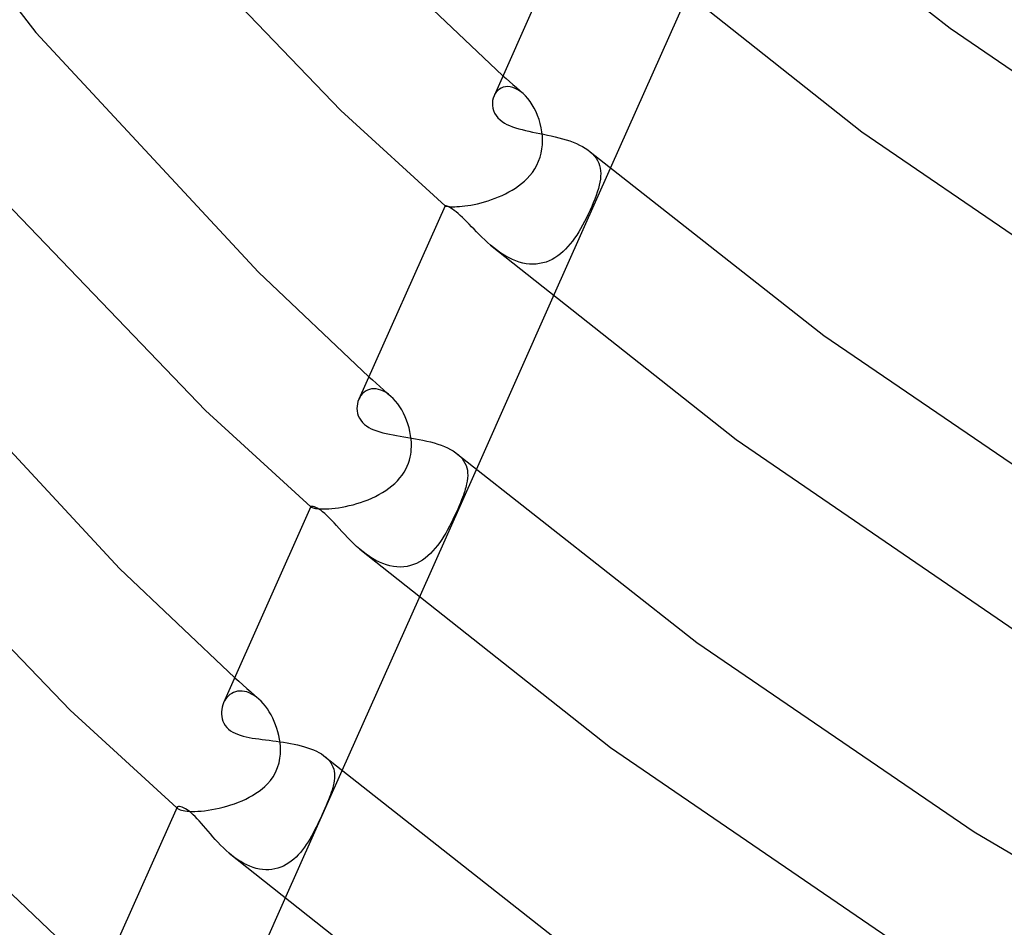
# Model space of a CAD drawing. Header units: millimetres. Extents: x -247 to 247, y -141 to 230.
# Tile 14 of 99: x -189 to -160, y -8 to 18. Entities that reach past the tile are written whole.
import ezdxf

# ---------------------------------------------------------------- set-up
doc = ezdxf.new("R2010")
doc.units = ezdxf.units.MM
doc.layers.add('HIDDEN', color=7, linetype='Continuous')
doc.layers.add('THICK', color=7, linetype='Continuous')

msp = doc.modelspace()

# ---------------------------------------------------------------- linework, layer by layer
at = {"layer": 'HIDDEN'}
for p, q in [((-174.334, 16.735), (-174.236, 16.647)), ((-174.236, 16.647), (-174.138, 16.559)), ((-174.138, 16.559), (-174.04, 16.471)), ((-174.533, 16.251), (-174.57, 16.198)), ((-174.49, 16.298), (-174.533, 16.251)), ((-174.441, 16.338), (-174.49, 16.298)), ((-174.386, 16.37), (-174.441, 16.338)), ((-174.327, 16.394), (-174.386, 16.37)), ((-174.262, 16.408), (-174.327, 16.394)), ((-174.194, 16.412), (-174.262, 16.408)), ((-174.122, 16.405), (-174.194, 16.412)), ((-174.047, 16.388), (-174.122, 16.405)), ((-173.971, 16.359), (-174.047, 16.388)), ((-174.04, 16.471), (-173.941, 16.383)), ((-173.895, 16.319), (-173.971, 16.359)), ((-173.941, 16.383), (-173.842, 16.295)), ((-173.817, 16.268), (-173.895, 16.319)), ((-173.842, 16.295), (-173.743, 16.208)), ((-173.742, 16.206), (-173.817, 16.268)), ((-174.57, 16.198), (-174.599, 16.14)), ((-173.669, 16.136), (-173.742, 16.206)), ((-173.6, 16.058), (-173.669, 16.136)), ((-173.533, 15.971), (-173.6, 16.058)), ((-173.471, 15.876), (-173.533, 15.971)), ((-173.413, 15.775), (-173.471, 15.876)), ((-173.36, 15.669), (-173.413, 15.775)), ((-173.313, 15.558), (-173.36, 15.669)), ((-173.271, 15.442), (-173.313, 15.558)), ((-173.236, 15.324), (-173.271, 15.442)), ((-173.208, 15.202), (-173.236, 15.324)), ((-173.187, 15.078), (-173.208, 15.202)), ((-173.174, 14.953), (-173.187, 15.078)), ((-173.169, 14.827), (-173.174, 14.953)), ((-173.173, 14.701), (-173.169, 14.827)), ((-173.208, 14.451), (-173.186, 14.575)), ((-173.186, 14.575), (-173.173, 14.701)), ((-173.283, 14.213), (-173.24, 14.33)), ((-173.24, 14.33), (-173.208, 14.451)), ((-171.761, 14.491), (-171.695, 14.43)), ((-171.695, 14.43), (-171.638, 14.367)), ((-171.638, 14.367), (-171.588, 14.301)), ((-171.588, 14.301), (-171.547, 14.232)), ((-171.547, 14.232), (-171.513, 14.16)), ((-173.466, 13.886), (-173.397, 13.988)), ((-173.397, 13.988), (-173.335, 14.098)), ((-173.335, 14.098), (-173.283, 14.213)), ((-171.175, 13.998), (-172.865, 10.205)), ((-171.513, 14.16), (-171.488, 14.087)), ((-171.488, 14.087), (-171.47, 14.011)), ((-171.47, 14.011), (-171.458, 13.933)), ((-171.458, 13.933), (-171.454, 13.853)), ((-173.704, 13.626), (-173.621, 13.705)), ((-173.621, 13.705), (-173.541, 13.792)), ((-173.541, 13.792), (-173.466, 13.886)), ((-171.464, 13.685), (-171.478, 13.598)), ((-171.456, 13.77), (-171.464, 13.685)), ((-171.454, 13.853), (-171.456, 13.77)), ((-174.16, 13.308), (-174.063, 13.364)), ((-174.063, 13.364), (-173.968, 13.423)), ((-173.968, 13.423), (-173.877, 13.486)), ((-173.877, 13.486), (-173.79, 13.553)), ((-173.79, 13.553), (-173.704, 13.626)), ((-171.524, 13.407), (-171.555, 13.307)), ((-171.498, 13.504), (-171.524, 13.407)), ((-171.478, 13.598), (-171.498, 13.504)), ((-174.775, 13.048), (-174.671, 13.083)), ((-174.671, 13.083), (-174.567, 13.121)), ((-174.567, 13.121), (-174.464, 13.163)), ((-174.464, 13.163), (-174.361, 13.208)), ((-174.361, 13.208), (-174.26, 13.256)), ((-174.26, 13.256), (-174.16, 13.308)), ((-171.629, 13.098), (-171.672, 12.991)), ((-171.59, 13.204), (-171.629, 13.098)), ((-171.555, 13.307), (-171.59, 13.204)), ((-176.042, 12.902), (-176.042, 12.902)), ((-176.042, 12.902), (-176.042, 12.902)), ((-176.042, 12.902), (-176.042, 12.902)), ((-176.042, 12.902), (-176.042, 12.901)), ((-176.042, 12.902), (-176.042, 12.902)), ((-176.042, 12.902), (-176.042, 12.901)), ((-176.042, 12.901), (-176.042, 12.901)), ((-176.042, 12.901), (-176.042, 12.901)), ((-176.042, 12.901), (-176.036, 12.898)), ((-176.042, 12.901), (-176.042, 12.901)), ((-176.042, 12.901), (-176.042, 12.901)), ((-176.042, 12.901), (-176.042, 12.901)), ((-176.042, 12.901), (-176.042, 12.901)), ((-176.036, 12.898), (-176.024, 12.894)), ((-176.024, 12.894), (-176.005, 12.89)), ((-176.005, 12.89), (-175.981, 12.885)), ((-175.981, 12.885), (-175.949, 12.881)), ((-175.949, 12.881), (-175.911, 12.877)), ((-175.911, 12.877), (-175.866, 12.874)), ((-175.866, 12.874), (-175.814, 12.873)), ((-175.814, 12.873), (-175.755, 12.873)), ((-175.755, 12.873), (-175.69, 12.875)), ((-175.69, 12.875), (-175.619, 12.879)), ((-175.619, 12.879), (-175.541, 12.886)), ((-175.541, 12.886), (-175.457, 12.896)), ((-175.457, 12.896), (-175.37, 12.908)), ((-175.37, 12.908), (-175.278, 12.923)), ((-175.278, 12.923), (-175.182, 12.942)), ((-175.182, 12.942), (-175.083, 12.963)), ((-175.083, 12.963), (-174.982, 12.988)), ((-174.982, 12.988), (-174.879, 13.017)), ((-174.879, 13.017), (-174.775, 13.048)), ((-171.769, 12.769), (-171.822, 12.655)), ((-171.719, 12.881), (-171.769, 12.769)), ((-171.672, 12.991), (-171.719, 12.881)), ((-171.877, 12.542), (-171.932, 12.433)), ((-171.822, 12.655), (-171.877, 12.542)), ((-172.046, 12.226), (-172.103, 12.13)), ((-171.989, 12.328), (-172.046, 12.226)), ((-171.932, 12.433), (-171.989, 12.328)), ((-172.223, 11.947), (-172.286, 11.86)), ((-172.162, 12.037), (-172.223, 11.947)), ((-172.103, 12.13), (-172.162, 12.037)), ((-174.615, 11.668), (-174.701, 11.74)), ((-174.526, 11.6), (-174.615, 11.668)), ((-172.491, 11.622), (-172.564, 11.551)), ((-172.42, 11.697), (-172.491, 11.622)), ((-172.352, 11.777), (-172.42, 11.697)), ((-172.286, 11.86), (-172.352, 11.777)), ((-174.436, 11.534), (-174.526, 11.6)), ((-174.344, 11.473), (-174.436, 11.534)), ((-174.249, 11.415), (-174.344, 11.473)), ((-174.152, 11.363), (-174.249, 11.415)), ((-174.054, 11.316), (-174.152, 11.363)), ((-172.887, 11.321), (-172.975, 11.279)), ((-172.802, 11.37), (-172.887, 11.321)), ((-172.72, 11.424), (-172.802, 11.37)), ((-172.641, 11.485), (-172.72, 11.424)), ((-172.564, 11.551), (-172.641, 11.485)), ((-173.954, 11.275), (-174.054, 11.316)), ((-173.854, 11.241), (-173.954, 11.275)), ((-173.754, 11.214), (-173.854, 11.241)), ((-173.652, 11.195), (-173.754, 11.214)), ((-173.551, 11.183), (-173.652, 11.195)), ((-173.45, 11.179), (-173.551, 11.183)), ((-173.352, 11.183), (-173.45, 11.179)), ((-173.255, 11.196), (-173.352, 11.183)), ((-173.159, 11.216), (-173.255, 11.196)), ((-173.065, 11.244), (-173.159, 11.216)), ((-172.975, 11.279), (-173.065, 11.244)), ((-178.287, 7.865), (-178.179, 7.769)), ((-178.179, 7.769), (-178.072, 7.672)), ((-178.072, 7.672), (-177.964, 7.576)), ((-177.964, 7.576), (-177.856, 7.48)), ((-178.555, 7.256), (-178.583, 7.199)), ((-178.52, 7.309), (-178.555, 7.256)), ((-178.48, 7.358), (-178.52, 7.309)), ((-178.435, 7.4), (-178.48, 7.358)), ((-178.385, 7.437), (-178.435, 7.4)), ((-178.33, 7.467), (-178.385, 7.437)), ((-178.272, 7.489), (-178.33, 7.467)), ((-178.209, 7.503), (-178.272, 7.489)), ((-178.142, 7.508), (-178.209, 7.503)), ((-178.073, 7.504), (-178.142, 7.508)), ((-178.002, 7.491), (-178.073, 7.504)), ((-177.93, 7.469), (-178.002, 7.491)), ((-177.856, 7.436), (-177.93, 7.469)), ((-177.856, 7.48), (-177.748, 7.383)), ((-177.782, 7.395), (-177.856, 7.436)), ((-177.709, 7.345), (-177.782, 7.395)), ((-177.748, 7.383), (-177.639, 7.287)), ((-177.638, 7.286), (-177.709, 7.345)), ((-177.568, 7.219), (-177.638, 7.286)), ((-177.501, 7.145), (-177.568, 7.219)), ((-177.436, 7.064), (-177.501, 7.145)), ((-177.376, 6.977), (-177.436, 7.064)), ((-177.319, 6.884), (-177.376, 6.977)), ((-177.266, 6.787), (-177.319, 6.884)), ((-177.218, 6.686), (-177.266, 6.787)), ((-177.175, 6.58), (-177.218, 6.686)), ((-177.136, 6.472), (-177.175, 6.58)), ((-177.104, 6.361), (-177.136, 6.472)), ((-177.077, 6.248), (-177.104, 6.361)), ((-177.056, 6.133), (-177.077, 6.248)), ((-177.047, 6.067), (-177.056, 6.133)), ((-177.04, 6), (-177.047, 6.067)), ((-177.035, 5.933), (-177.04, 6)), ((-177.033, 5.867), (-177.035, 5.933)), ((-177.034, 5.8), (-177.033, 5.867)), ((-177.07, 5.491), (-177.054, 5.575)), ((-177.054, 5.575), (-177.043, 5.654)), ((-177.043, 5.654), (-177.037, 5.729)), ((-177.037, 5.729), (-177.034, 5.8)), ((-175.66, 5.573), (-175.596, 5.514)), ((-175.596, 5.514), (-175.541, 5.452)), ((-177.199, 5.135), (-177.156, 5.224)), ((-177.156, 5.224), (-177.12, 5.315)), ((-177.12, 5.315), (-177.092, 5.404)), ((-177.092, 5.404), (-177.07, 5.491)), ((-175.541, 5.452), (-175.494, 5.388)), ((-175.494, 5.388), (-175.455, 5.321)), ((-175.455, 5.321), (-175.424, 5.251)), ((-175.424, 5.251), (-175.401, 5.18)), ((-177.37, 4.88), (-177.306, 4.963)), ((-177.306, 4.963), (-177.249, 5.048)), ((-177.249, 5.048), (-177.199, 5.135)), ((-175.128, 5.125), (-176.819, 1.331)), ((-175.401, 5.18), (-175.385, 5.106)), ((-175.385, 5.106), (-175.376, 5.03)), ((-175.374, 4.951), (-175.379, 4.871)), ((-175.376, 5.03), (-175.374, 4.951)), ((-177.696, 4.577), (-177.606, 4.647)), ((-177.606, 4.647), (-177.521, 4.721)), ((-177.521, 4.721), (-177.441, 4.799)), ((-177.441, 4.799), (-177.37, 4.88)), ((-175.417, 4.653), (-175.43, 4.601)), ((-175.405, 4.703), (-175.417, 4.653)), ((-175.389, 4.788), (-175.405, 4.703)), ((-175.379, 4.871), (-175.389, 4.788)), ((-178.095, 4.337), (-177.99, 4.391)), ((-177.99, 4.391), (-177.889, 4.449)), ((-177.889, 4.449), (-177.79, 4.511)), ((-177.79, 4.511), (-177.696, 4.577)), ((-175.502, 4.377), (-175.527, 4.308)), ((-175.48, 4.439), (-175.502, 4.377)), ((-175.461, 4.495), (-175.48, 4.439)), ((-175.445, 4.548), (-175.461, 4.495)), ((-175.43, 4.601), (-175.445, 4.548)), ((-178.973, 4.041), (-178.865, 4.065)), ((-178.865, 4.065), (-178.754, 4.093)), ((-178.754, 4.093), (-178.643, 4.125)), ((-178.643, 4.125), (-178.532, 4.16)), ((-178.532, 4.16), (-178.421, 4.199)), ((-178.421, 4.199), (-178.311, 4.241)), ((-178.311, 4.241), (-178.202, 4.287)), ((-178.202, 4.287), (-178.095, 4.337)), ((-175.59, 4.149), (-175.628, 4.059)), ((-175.557, 4.232), (-175.59, 4.149)), ((-175.527, 4.308), (-175.557, 4.232)), ((-179.995, 4.031), (-179.994, 4.03)), ((-179.994, 4.03), (-179.992, 4.029)), ((-179.992, 4.037), (-179.993, 4.035)), ((-179.993, 4.035), (-179.993, 4.033)), ((-179.993, 4.033), (-179.993, 4.031)), ((-179.993, 4.031), (-179.991, 4.029)), ((-179.992, 4.029), (-179.991, 4.028)), ((-179.991, 4.029), (-179.99, 4.027)), ((-179.991, 4.028), (-179.99, 4.027)), ((-179.99, 4.027), (-179.987, 4.024)), ((-179.99, 4.027), (-179.988, 4.025)), ((-179.988, 4.025), (-179.987, 4.024)), ((-179.987, 4.024), (-179.975, 4.016)), ((-179.975, 4.016), (-179.956, 4.008)), ((-179.956, 4.008), (-179.931, 3.999)), ((-179.931, 3.999), (-179.898, 3.991)), ((-179.898, 3.991), (-179.858, 3.983)), ((-179.858, 3.983), (-179.81, 3.976)), ((-179.81, 3.976), (-179.755, 3.971)), ((-179.755, 3.971), (-179.692, 3.968)), ((-179.692, 3.968), (-179.623, 3.967)), ((-179.623, 3.967), (-179.546, 3.968)), ((-179.546, 3.968), (-179.464, 3.972)), ((-179.464, 3.972), (-179.375, 3.979)), ((-179.375, 3.979), (-179.28, 3.99)), ((-179.28, 3.99), (-179.181, 4.003)), ((-179.181, 4.003), (-179.078, 4.02)), ((-179.078, 4.02), (-178.973, 4.041)), ((-175.715, 3.862), (-175.762, 3.76)), ((-175.67, 3.963), (-175.715, 3.862)), ((-175.628, 4.059), (-175.67, 3.963)), ((-175.86, 3.557), (-175.912, 3.457)), ((-175.81, 3.659), (-175.86, 3.557)), ((-175.762, 3.76), (-175.81, 3.659)), ((-176.021, 3.258), (-176.079, 3.162)), ((-175.966, 3.357), (-176.021, 3.258)), ((-175.912, 3.457), (-175.966, 3.357)), ((-176.2, 2.978), (-176.264, 2.891)), ((-176.138, 3.069), (-176.2, 2.978)), ((-176.079, 3.162), (-176.138, 3.069)), ((-178.46, 2.706), (-178.55, 2.78)), ((-178.368, 2.635), (-178.46, 2.706)), ((-178.273, 2.568), (-178.368, 2.635)), ((-176.472, 2.655), (-176.547, 2.585)), ((-176.4, 2.729), (-176.472, 2.655)), ((-176.331, 2.808), (-176.4, 2.729)), ((-176.264, 2.891), (-176.331, 2.808)), ((-178.176, 2.506), (-178.273, 2.568)), ((-178.077, 2.45), (-178.176, 2.506)), ((-177.977, 2.4), (-178.077, 2.45)), ((-177.875, 2.356), (-177.977, 2.4)), ((-177.771, 2.319), (-177.875, 2.356)), ((-176.971, 2.328), (-177.064, 2.297)), ((-176.88, 2.365), (-176.971, 2.328)), ((-176.792, 2.411), (-176.88, 2.365)), ((-176.707, 2.463), (-176.792, 2.411)), ((-176.626, 2.521), (-176.707, 2.463)), ((-176.547, 2.585), (-176.626, 2.521)), ((-177.668, 2.291), (-177.771, 2.319)), ((-177.565, 2.271), (-177.668, 2.291)), ((-177.462, 2.259), (-177.565, 2.271)), ((-177.36, 2.256), (-177.462, 2.259)), ((-177.259, 2.261), (-177.36, 2.256)), ((-177.16, 2.275), (-177.259, 2.261)), ((-177.064, 2.297), (-177.16, 2.275)), ((-182.239, -1.005), (-182.122, -1.11)), ((-182.122, -1.11), (-182.005, -1.215)), ((-182.276, -1.44), (-182.33, -1.468)), ((-182.218, -1.419), (-182.276, -1.44)), ((-182.157, -1.405), (-182.218, -1.419)), ((-182.093, -1.398), (-182.157, -1.405)), ((-182.026, -1.399), (-182.093, -1.398)), ((-181.957, -1.409), (-182.026, -1.399)), ((-182.005, -1.215), (-181.887, -1.32)), ((-181.887, -1.426), (-181.957, -1.409)), ((-181.887, -1.32), (-181.769, -1.425)), ((-181.816, -1.452), (-181.887, -1.426)), ((-181.769, -1.425), (-181.651, -1.53)), ((-182.541, -1.689), (-182.569, -1.745)), ((-182.508, -1.635), (-182.541, -1.689)), ((-182.47, -1.586), (-182.508, -1.635)), ((-182.428, -1.541), (-182.47, -1.586)), ((-182.381, -1.502), (-182.428, -1.541)), ((-182.33, -1.468), (-182.381, -1.502)), ((-181.744, -1.486), (-181.816, -1.452)), ((-181.672, -1.529), (-181.744, -1.486)), ((-181.601, -1.579), (-181.672, -1.529)), ((-181.651, -1.53), (-181.533, -1.635)), ((-181.532, -1.636), (-181.601, -1.579)), ((-181.465, -1.7), (-181.532, -1.636)), ((-181.4, -1.769), (-181.465, -1.7)), ((-181.338, -1.845), (-181.4, -1.769)), ((-181.278, -1.927), (-181.338, -1.845)), ((-181.222, -2.013), (-181.278, -1.927)), ((-181.169, -2.103), (-181.222, -2.013)), ((-181.121, -2.197), (-181.169, -2.103)), ((-181.076, -2.294), (-181.121, -2.197)), ((-181.035, -2.394), (-181.076, -2.294)), ((-180.999, -2.497), (-181.035, -2.394)), ((-180.968, -2.601), (-180.999, -2.497)), ((-180.942, -2.708), (-180.968, -2.601)), ((-180.921, -2.815), (-180.942, -2.708)), ((-180.905, -2.924), (-180.921, -2.815)), ((-180.896, -3.034), (-180.905, -2.924)), ((-180.893, -3.143), (-180.896, -3.034)), ((-180.896, -3.254), (-180.893, -3.143)), ((-180.935, -3.51), (-180.909, -3.376)), ((-180.909, -3.376), (-180.896, -3.254)), ((-179.56, -3.344), (-179.502, -3.397)), ((-179.502, -3.397), (-179.452, -3.453)), ((-179.452, -3.453), (-179.409, -3.511)), ((-181.04, -3.796), (-180.978, -3.652)), ((-180.978, -3.652), (-180.935, -3.51)), ((-179.082, -3.747), (-180.773, -7.542)), ((-179.409, -3.511), (-179.374, -3.571)), ((-179.374, -3.571), (-179.345, -3.633)), ((-179.345, -3.633), (-179.324, -3.696)), ((-179.324, -3.696), (-179.309, -3.762)), ((-179.309, -3.762), (-179.3, -3.829)), ((-181.273, -4.128), (-181.191, -4.034)), ((-181.191, -4.034), (-181.112, -3.924)), ((-181.112, -3.924), (-181.04, -3.796)), ((-179.307, -4.04), (-179.319, -4.113)), ((-179.299, -3.968), (-179.307, -4.04)), ((-179.3, -3.829), (-179.297, -3.898)), ((-179.297, -3.898), (-179.299, -3.968)), ((-181.616, -4.411), (-181.523, -4.347)), ((-181.523, -4.347), (-181.435, -4.279)), ((-181.435, -4.279), (-181.352, -4.207)), ((-181.352, -4.207), (-181.273, -4.128)), ((-179.372, -4.315), (-179.394, -4.383)), ((-179.352, -4.25), (-179.372, -4.315)), ((-179.335, -4.187), (-179.352, -4.25)), ((-179.319, -4.113), (-179.335, -4.187)), ((-182.134, -4.675), (-182.025, -4.63)), ((-182.025, -4.63), (-181.918, -4.581)), ((-181.918, -4.581), (-181.813, -4.528)), ((-181.813, -4.528), (-181.713, -4.472)), ((-181.713, -4.472), (-181.616, -4.411)), ((-179.478, -4.607), (-179.512, -4.689)), ((-179.447, -4.529), (-179.478, -4.607)), ((-179.419, -4.454), (-179.447, -4.529)), ((-179.394, -4.383), (-179.419, -4.454)), ((-183.948, -4.839), (-183.944, -4.842)), ((-183.944, -4.842), (-183.941, -4.845)), ((-183.94, -4.823), (-183.942, -4.828)), ((-183.942, -4.828), (-183.942, -4.833)), ((-183.942, -4.833), (-183.941, -4.839)), ((-183.941, -4.839), (-183.938, -4.845)), ((-183.941, -4.845), (-183.937, -4.848)), ((-183.938, -4.845), (-183.933, -4.851)), ((-183.937, -4.848), (-183.934, -4.852)), ((-183.934, -4.852), (-183.93, -4.855)), ((-183.933, -4.851), (-183.927, -4.857)), ((-183.93, -4.855), (-183.927, -4.858)), ((-183.927, -4.857), (-183.909, -4.87)), ((-183.909, -4.87), (-183.884, -4.883)), ((-183.884, -4.883), (-183.851, -4.896)), ((-183.851, -4.896), (-183.812, -4.908)), ((-183.812, -4.908), (-183.764, -4.919)), ((-183.764, -4.919), (-183.709, -4.928)), ((-183.709, -4.928), (-183.646, -4.935)), ((-183.229, -4.933), (-183.128, -4.924)), ((-183.128, -4.924), (-183.024, -4.91)), ((-183.024, -4.91), (-182.917, -4.893)), ((-182.917, -4.893), (-182.807, -4.873)), ((-182.807, -4.873), (-182.695, -4.849)), ((-182.695, -4.849), (-182.583, -4.821)), ((-182.583, -4.821), (-182.47, -4.79)), ((-182.47, -4.79), (-182.357, -4.756)), ((-182.357, -4.756), (-182.245, -4.717)), ((-182.245, -4.717), (-182.134, -4.675)), ((-179.586, -4.862), (-179.625, -4.95)), ((-179.548, -4.774), (-179.586, -4.862)), ((-179.512, -4.689), (-179.548, -4.774)), ((-183.646, -4.935), (-183.576, -4.941)), ((-183.576, -4.941), (-183.498, -4.943)), ((-183.498, -4.943), (-183.414, -4.943)), ((-183.414, -4.943), (-183.325, -4.94)), ((-183.325, -4.94), (-183.229, -4.933)), ((-179.75, -5.222), (-179.794, -5.314)), ((-179.707, -5.131), (-179.75, -5.222)), ((-179.666, -5.04), (-179.707, -5.131)), ((-179.625, -4.95), (-179.666, -5.04)), ((-179.885, -5.497), (-179.932, -5.586)), ((-179.839, -5.406), (-179.885, -5.497)), ((-179.794, -5.314), (-179.839, -5.406)), ((-180.03, -5.759), (-180.08, -5.842)), ((-179.98, -5.674), (-180.03, -5.759)), ((-179.932, -5.586), (-179.98, -5.674)), ((-180.246, -6.079), (-180.306, -6.153)), ((-180.188, -6.003), (-180.246, -6.079)), ((-180.133, -5.924), (-180.188, -6.003)), ((-180.08, -5.842), (-180.133, -5.924)), ((-182.322, -6.244), (-182.404, -6.176)), ((-182.238, -6.308), (-182.322, -6.244)), ((-182.152, -6.369), (-182.238, -6.308)), ((-182.064, -6.425), (-182.152, -6.369)), ((-180.502, -6.353), (-180.573, -6.411)), ((-180.434, -6.29), (-180.502, -6.353)), ((-180.369, -6.223), (-180.434, -6.29)), ((-180.306, -6.153), (-180.369, -6.223)), ((-181.974, -6.477), (-182.064, -6.425)), ((-181.884, -6.523), (-181.974, -6.477)), ((-181.792, -6.563), (-181.884, -6.523)), ((-181.699, -6.597), (-181.792, -6.563)), ((-181.606, -6.625), (-181.699, -6.597)), ((-181.511, -6.646), (-181.606, -6.625)), ((-181.418, -6.66), (-181.511, -6.646)), ((-181.326, -6.666), (-181.418, -6.66)), ((-181.234, -6.665), (-181.326, -6.666)), ((-181.144, -6.657), (-181.234, -6.665)), ((-181.055, -6.641), (-181.144, -6.657)), ((-180.968, -6.619), (-181.055, -6.641)), ((-180.884, -6.589), (-180.968, -6.619)), ((-180.803, -6.554), (-180.884, -6.589)), ((-180.724, -6.512), (-180.803, -6.554)), ((-180.647, -6.464), (-180.724, -6.512)), ((-180.573, -6.411), (-180.647, -6.464))]:
    msp.add_line(p, q, dxfattribs=at)
at = {"layer": 'THICK'}
for p, q in [((-192.414, 23.625), (-188.104, 18.003)), ((-167.867, 23.413), (-161.158, 18.136)), ((-185.856, 22.724), (-179.111, 15.704)), ((-172.089, 21.773), (-174.598, 16.144)), ((-170.859, 20.706), (-163.76, 15.084)), ((-177.449, 19.679), (-174.334, 16.735)), ((-168.911, 19.079), (-171.175, 13.998)), ((-188.104, 18.003), (-181.542, 10.947)), ((-161.158, 18.136), (-153.37, 12.823)), ((-174.639, 16.004), (-174.646, 15.931)), ((-174.623, 16.074), (-174.639, 16.004)), ((-174.599, 16.14), (-174.623, 16.074)), ((-179.111, 15.704), (-176.042, 12.902)), ((-174.646, 15.931), (-174.645, 15.857)), ((-174.645, 15.857), (-174.634, 15.781)), ((-174.634, 15.781), (-174.613, 15.706)), ((-174.613, 15.706), (-174.581, 15.633)), ((-174.581, 15.633), (-174.539, 15.562)), ((-174.539, 15.562), (-174.485, 15.494)), ((-174.485, 15.494), (-174.421, 15.431)), ((-174.421, 15.431), (-174.36, 15.383)), ((-174.36, 15.383), (-174.292, 15.339)), ((-174.292, 15.339), (-174.218, 15.299)), ((-174.218, 15.299), (-174.138, 15.262)), ((-174.138, 15.262), (-174.054, 15.228)), ((-174.054, 15.228), (-173.964, 15.198)), ((-173.964, 15.198), (-173.87, 15.17)), ((-173.87, 15.17), (-173.773, 15.144)), ((-173.773, 15.144), (-173.672, 15.119)), ((-173.672, 15.119), (-173.569, 15.096)), ((-173.569, 15.096), (-173.464, 15.074)), ((-173.464, 15.074), (-173.356, 15.052)), ((-173.356, 15.052), (-173.246, 15.03)), ((-173.246, 15.03), (-173.136, 15.008)), ((-173.136, 15.008), (-173.024, 14.985)), ((-173.024, 14.985), (-172.912, 14.96)), ((-172.912, 14.96), (-172.801, 14.934)), ((-172.801, 14.934), (-172.69, 14.907)), ((-172.69, 14.907), (-172.581, 14.877)), ((-172.581, 14.877), (-172.474, 14.846)), ((-172.474, 14.846), (-172.369, 14.811)), ((-172.369, 14.811), (-172.267, 14.774)), ((-163.76, 15.084), (-155.516, 9.448)), ((-172.267, 14.774), (-172.169, 14.734)), ((-172.169, 14.734), (-172.076, 14.692)), ((-172.076, 14.692), (-171.989, 14.646)), ((-171.989, 14.646), (-171.908, 14.598)), ((-171.908, 14.598), (-171.832, 14.547)), ((-171.832, 14.547), (-171.763, 14.493)), ((-171.763, 14.493), (-164.883, 9.079)), ((-189.994, 14.046), (-183.097, 6.865)), ((-176.042, 12.902), (-178.582, 7.202)), ((-176.037, 12.903), (-176.042, 12.902)), ((-176.026, 12.901), (-176.037, 12.903)), ((-176.007, 12.896), (-176.026, 12.901)), ((-175.982, 12.888), (-176.007, 12.896)), ((-175.951, 12.875), (-175.982, 12.888)), ((-175.914, 12.857), (-175.951, 12.875)), ((-175.871, 12.833), (-175.914, 12.857)), ((-175.823, 12.803), (-175.871, 12.833)), ((-175.77, 12.766), (-175.823, 12.803)), ((-175.713, 12.722), (-175.77, 12.766)), ((-175.651, 12.67), (-175.713, 12.722)), ((-175.592, 12.617), (-175.651, 12.67)), ((-175.53, 12.559), (-175.592, 12.617)), ((-175.465, 12.496), (-175.53, 12.559)), ((-175.399, 12.428), (-175.465, 12.496)), ((-175.33, 12.358), (-175.399, 12.428)), ((-175.259, 12.284), (-175.33, 12.358)), ((-175.186, 12.208), (-175.259, 12.284)), ((-175.111, 12.13), (-175.186, 12.208)), ((-175.033, 12.051), (-175.111, 12.13)), ((-174.954, 11.972), (-175.033, 12.051)), ((-174.872, 11.893), (-174.954, 11.972)), ((-174.787, 11.816), (-174.872, 11.893)), ((-174.701, 11.74), (-174.787, 11.816)), ((-174.7, 11.739), (-167.462, 6.01)), ((-181.542, 10.947), (-178.287, 7.865)), ((-172.865, 10.205), (-175.128, 5.125)), ((-192.321, 9.42), (-185.638, 2.217)), ((-164.883, 9.079), (-156.907, 3.638)), ((-178.635, 6.998), (-178.638, 6.927)), ((-178.625, 7.067), (-178.635, 6.998)), ((-178.608, 7.134), (-178.625, 7.067)), ((-178.583, 7.199), (-178.608, 7.134)), ((-183.097, 6.865), (-179.995, 4.031)), ((-178.638, 6.927), (-178.633, 6.856)), ((-178.633, 6.856), (-178.62, 6.785)), ((-178.62, 6.785), (-178.598, 6.714)), ((-178.598, 6.714), (-178.568, 6.646)), ((-178.568, 6.646), (-178.528, 6.58)), ((-178.528, 6.58), (-178.478, 6.517)), ((-178.478, 6.517), (-178.419, 6.459)), ((-178.419, 6.459), (-178.359, 6.412)), ((-178.359, 6.412), (-178.292, 6.37)), ((-178.292, 6.37), (-178.219, 6.331)), ((-178.219, 6.331), (-178.14, 6.297)), ((-178.14, 6.297), (-178.056, 6.266)), ((-178.056, 6.266), (-177.967, 6.238)), ((-177.967, 6.238), (-177.874, 6.213)), ((-177.874, 6.213), (-177.778, 6.19)), ((-177.778, 6.19), (-177.678, 6.169)), ((-177.678, 6.169), (-177.575, 6.15)), ((-177.575, 6.15), (-177.47, 6.132)), ((-177.47, 6.132), (-177.362, 6.114)), ((-177.362, 6.114), (-177.252, 6.096)), ((-177.252, 6.096), (-177.141, 6.077)), ((-177.141, 6.077), (-177.029, 6.058)), ((-177.029, 6.058), (-176.917, 6.038)), ((-176.917, 6.038), (-176.804, 6.017)), ((-176.804, 6.017), (-176.692, 5.994)), ((-176.692, 5.994), (-176.582, 5.969)), ((-176.582, 5.969), (-176.472, 5.942)), ((-176.472, 5.942), (-176.364, 5.913)), ((-176.364, 5.913), (-176.259, 5.88)), ((-176.259, 5.88), (-176.158, 5.845)), ((-176.158, 5.845), (-176.061, 5.808)), ((-176.061, 5.808), (-175.969, 5.767)), ((-167.462, 6.01), (-159.052, 0.262)), ((-175.969, 5.767), (-175.883, 5.723)), ((-175.883, 5.723), (-175.802, 5.676)), ((-175.802, 5.676), (-175.728, 5.626)), ((-175.728, 5.626), (-175.661, 5.574)), ((-175.661, 5.574), (-168.618, 0.03)), ((-194.142, 5.379), (-187.09, -1.965)), ((-179.993, 4.036), (-182.568, -1.744)), ((-179.985, 4.042), (-179.992, 4.037)), ((-179.971, 4.044), (-179.985, 4.042)), ((-179.951, 4.043), (-179.971, 4.044)), ((-179.924, 4.038), (-179.951, 4.043)), ((-179.891, 4.028), (-179.924, 4.038)), ((-179.852, 4.013), (-179.891, 4.028)), ((-179.808, 3.992), (-179.852, 4.013)), ((-179.76, 3.964), (-179.808, 3.992)), ((-179.706, 3.929), (-179.76, 3.964)), ((-179.649, 3.886), (-179.706, 3.929)), ((-179.588, 3.835), (-179.649, 3.886)), ((-179.522, 3.776), (-179.588, 3.835)), ((-179.454, 3.71), (-179.522, 3.776)), ((-179.384, 3.638), (-179.454, 3.71)), ((-179.311, 3.561), (-179.384, 3.638)), ((-179.237, 3.479), (-179.311, 3.561)), ((-179.16, 3.394), (-179.237, 3.479)), ((-179.081, 3.308), (-179.16, 3.394)), ((-179, 3.219), (-179.081, 3.308)), ((-178.916, 3.13), (-179, 3.219)), ((-178.829, 3.041), (-178.916, 3.13)), ((-178.74, 2.952), (-178.829, 3.041)), ((-178.647, 2.865), (-178.74, 2.952)), ((-178.55, 2.78), (-178.647, 2.865)), ((-178.549, 2.779), (-171.162, -3.065)), ((-185.638, 2.217), (-182.239, -1.005)), ((-176.819, 1.331), (-179.082, -3.747)), ((-168.618, 0.03), (-160.443, -5.547)), ((-187.09, -1.965), (-183.948, -4.839)), ((-182.625, -1.94), (-182.631, -2.008)), ((-182.631, -2.008), (-182.631, -2.078)), ((-182.612, -1.873), (-182.625, -1.94)), ((-182.593, -1.808), (-182.612, -1.873)), ((-182.569, -1.745), (-182.593, -1.808)), ((-182.631, -2.078), (-182.625, -2.147)), ((-182.625, -2.147), (-182.611, -2.216)), ((-182.611, -2.216), (-182.589, -2.284)), ((-182.589, -2.284), (-182.56, -2.349)), ((-182.56, -2.349), (-182.522, -2.411)), ((-182.522, -2.411), (-182.475, -2.469)), ((-182.475, -2.469), (-182.421, -2.522)), ((-182.421, -2.522), (-182.364, -2.567)), ((-182.364, -2.567), (-182.3, -2.606)), ((-182.3, -2.606), (-182.231, -2.642)), ((-182.231, -2.642), (-182.157, -2.673)), ((-182.157, -2.673), (-182.078, -2.701)), ((-182.078, -2.701), (-181.995, -2.725)), ((-181.995, -2.725), (-181.908, -2.746)), ((-181.908, -2.746), (-181.818, -2.765)), ((-181.818, -2.765), (-181.725, -2.782)), ((-181.725, -2.782), (-181.63, -2.797)), ((-181.63, -2.797), (-181.532, -2.811)), ((-181.532, -2.811), (-181.431, -2.824)), ((-181.431, -2.824), (-181.329, -2.837)), ((-181.329, -2.837), (-181.226, -2.85)), ((-181.226, -2.85), (-181.121, -2.863)), ((-181.121, -2.863), (-181.016, -2.877)), ((-181.016, -2.877), (-180.91, -2.892)), ((-180.91, -2.892), (-180.804, -2.907)), ((-180.804, -2.907), (-180.699, -2.924)), ((-180.699, -2.924), (-180.594, -2.943)), ((-180.594, -2.943), (-180.49, -2.963)), ((-180.49, -2.963), (-180.387, -2.986)), ((-180.387, -2.986), (-180.286, -3.011)), ((-180.286, -3.011), (-180.188, -3.038)), ((-180.188, -3.038), (-180.094, -3.067)), ((-180.094, -3.067), (-180.003, -3.099)), ((-180.003, -3.099), (-179.916, -3.133)), ((-179.916, -3.133), (-179.834, -3.171)), ((-179.834, -3.171), (-179.757, -3.21)), ((-171.162, -3.065), (-162.589, -8.923)), ((-179.757, -3.21), (-179.685, -3.252)), ((-179.685, -3.252), (-179.62, -3.297)), ((-179.62, -3.297), (-179.561, -3.343)), ((-179.561, -3.343), (-172.352, -9.021)), ((-183.941, -4.824), (-186.557, -10.696)), ((-183.931, -4.814), (-183.94, -4.823)), ((-183.916, -4.808), (-183.931, -4.814)), ((-183.893, -4.804), (-183.916, -4.808)), ((-183.865, -4.805), (-183.893, -4.804)), ((-183.831, -4.811), (-183.865, -4.805)), ((-183.791, -4.822), (-183.831, -4.811)), ((-183.746, -4.84), (-183.791, -4.822)), ((-183.696, -4.865), (-183.746, -4.84)), ((-183.641, -4.898), (-183.696, -4.865)), ((-183.583, -4.94), (-183.641, -4.898)), ((-183.521, -4.991), (-183.583, -4.94)), ((-183.465, -5.041), (-183.521, -4.991)), ((-183.407, -5.098), (-183.465, -5.041)), ((-183.347, -5.16), (-183.407, -5.098)), ((-183.286, -5.227), (-183.347, -5.16)), ((-183.224, -5.298), (-183.286, -5.227)), ((-183.16, -5.372), (-183.224, -5.298)), ((-183.095, -5.448), (-183.16, -5.372)), ((-183.028, -5.527), (-183.095, -5.448)), ((-182.959, -5.608), (-183.028, -5.527)), ((-182.887, -5.69), (-182.959, -5.608)), ((-182.813, -5.773), (-182.887, -5.69)), ((-182.737, -5.856), (-182.813, -5.773)), ((-160.443, -5.547), (-151.34, -10.937)), ((-182.657, -5.939), (-182.737, -5.856)), ((-182.575, -6.02), (-182.657, -5.939)), ((-182.491, -6.1), (-182.575, -6.02)), ((-182.404, -6.176), (-182.491, -6.1)), ((-182.403, -6.177), (-174.871, -12.133)), ((-189.737, -6.508), (-186.191, -9.875)), ((-180.773, -7.542), (-183.035, -12.619))]:
    msp.add_line(p, q, dxfattribs=at)

doc.saveas('drawing.dxf')
